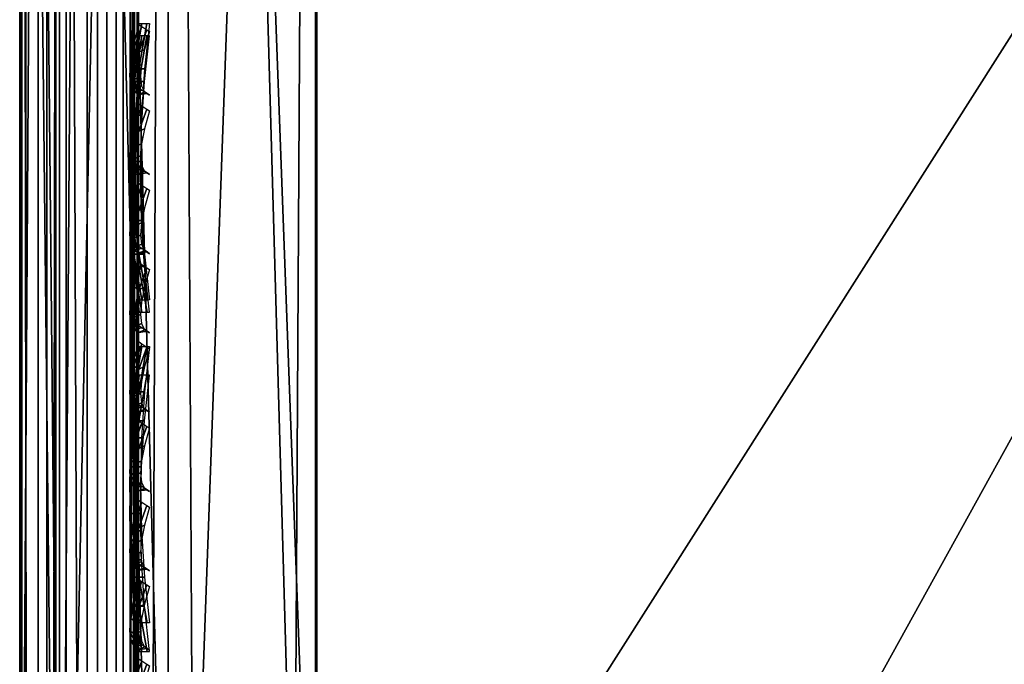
# Model space of a CAD drawing. Header units: inches. Extents: x 0 to 44.3, y -38.2 to 0.
# Tile 19 of 256: x 0 to 0.828, y -8.439 to -7.897. Entities that reach past the tile are written whole.
import ezdxf

# ---------------------------------------------------------------- set-up
doc = ezdxf.new("R2010")
doc.units = ezdxf.units.IN
doc.header["$LTSCALE"] = 0.03937
doc.header["$MEASUREMENT"] = 0
for name, color, linetype in [('A-FURN-3-ST', 151, 'Continuous'), ('A-FURN-3-ST-BK', 151, 'Continuous'), ('A-FURN-3-ST-SEAM', 250, 'Continuous'), ('A-FURN-3-STITCH', 15, 'Continuous')]:
    doc.layers.add(name, color=color, linetype=linetype)

msp = doc.modelspace()

# ---------------------------------------------------------------- meshes
at = {"layer": 'A-FURN-3-ST'}
mesh = msp.add_polyface(dxfattribs=at)
corners = [(0.25, -5.45055, 18), (0.25, -26.90087, 18), (2.36722, -5.49895, 18), (0.125, -26.90087, 17.96651), (0.125, -5.45055, 17.96651), (0.03349, -26.90087, 17.875), (0.03349, -5.45055, 17.875), (0, -26.90087, 17.75), (0, -5.45055, 17.75), (0, -5.28472, 17.73365), (0.00627, -5.27388, 17.78815), (0.0733, -5.25022, 17.9071), (0.10415, -5.24511, 17.93278), (0.17349, -5.23829, 17.96707), (0.25021, -5.23595, 17.97884), (0.17364, -5.03419, 17.90517), (0.00628, -5.10401, 17.73662), (0, -5.12528, 17.68526), (0.07337, -5.05758, 17.8487), (0.10425, -5.04756, 17.87289), (0, -27.50089, 5.25), (0, -4.85054, 5.25), (0.03349, -27.50089, 5.125), (0.03349, -4.85054, 5.125), (0.125, -27.50089, 5.03349), (0.125, -4.85054, 5.03349), (0.25, -27.50089, 5), (0.25, -4.85054, 5), (2.37844, -5.21447, 17.96252), (0.25042, -5.02961, 17.91621), (0, -4.60054, 16.9), (0, -27.75089, 16.9), (0, -4.97836, 17.60665), (0, -27.75089, 5.5), (0, -4.60054, 5.5), (2.38966, -4.89936, 5)]
mesh.append_faces([[corners[k] for k in face] for face in [(0, 1, 2), (1, 0, 3), (3, 0, 4), (3, 4, 5), (5, 4, 6), (5, 6, 7), (7, 6, 8), (9, 8, 10), (10, 8, 6), (10, 6, 11), (11, 6, 4), (11, 4, 12), (12, 4, 13), (14, 15, 13), (14, 13, 0), (0, 13, 4), (16, 17, 10), (10, 17, 9), (16, 10, 11, 18), (18, 11, 12, 19), (20, 21, 22), (22, 21, 23), (22, 23, 24), (24, 23, 25), (24, 25, 26), (26, 25, 27), (14, 28, 29), (14, 0, 2), (8, 30, 7), (7, 30, 31), (9, 17, 8), (8, 17, 32), (31, 30, 33), (33, 30, 34), (33, 34, 20), (20, 34, 21), (35, 26, 27)]])
mesh = msp.add_polyface(dxfattribs=at)
corners = [(6.71105, -27.53438, 18), (14.90176, -7.42289, 18), (12.8471, -6.90969, 18), (5.10824, -27.26616, 18), (10.77487, -6.47282, 18), (8.68791, -6.11288, 18), (3.49491, -27.07093, 18), (6.58907, -5.83034, 18), (1.87438, -26.94908, 18), (4.48121, -5.62561, 18), (2.36722, -5.49895, 18), (0.25, -26.90087, 18), (13.09232, -5.83737, 5.5), (13.0839, -5.87449, 5.30866), (10.97291, -5.42951, 5.30866), (12.98061, -6.32474, 5), (10.88642, -5.88328, 5), (13.02342, -6.13824, 5.03806), (10.92228, -5.69533, 5.03806), (10.95266, -5.53599, 5.14645), (13.0597, -5.98014, 5.14645), (8.77734, -5.51958, 5), (12.91072, -6.63219, 17.96252), (10.82813, -6.19315, 17.96252), (8.73073, -5.83141, 17.96252), (6.62139, -5.54748, 17.96252), (13.08417, -5.87396, 17.1847), (13.09232, -5.83737, 16.9), (10.9732, -5.42898, 17.1847), (13.05978, -5.98111, 17.45), (10.95284, -5.53697, 17.45), (13.02083, -6.15152, 17.67782), (10.92027, -5.70872, 17.67782), (12.96998, -6.37359, 17.85263), (10.87773, -5.93253, 17.85263), (8.7706, -5.56913, 17.85263), (15.05705, -6.84333, 5), (6.6008, -28.12417, 5), (5.02534, -27.86041, 5), (3.43955, -27.66838, 5), (6.65624, -5.23411, 5), (1.84667, -27.54845, 5), (4.52605, -5.02728, 5), (2.38966, -4.89936, 5), (0.25, -27.50089, 5)]
mesh.append_faces([[corners[k] for k in face] for face in [(0, 1, 2), (0, 2, 3), (3, 2, 4), (3, 4, 5), (3, 5, 6), (6, 5, 7), (6, 7, 8), (8, 7, 9), (8, 9, 10), (10, 11, 8), (12, 13, 14), (15, 16, 17), (17, 16, 18), (17, 18, 19, 20), (20, 19, 14, 13), (16, 21, 18), (2, 22, 4), (4, 22, 23), (4, 23, 5), (5, 23, 24), (5, 24, 7), (7, 24, 25), (26, 27, 28), (29, 26, 28, 30), (31, 29, 30, 32), (33, 31, 32, 34), (22, 33, 34, 23), (23, 34, 35, 24), (36, 37, 15), (15, 38, 16), (16, 38, 21), (21, 38, 39), (21, 39, 40), (40, 39, 41), (40, 41, 42), (42, 41, 43), (43, 41, 44)]])
at = {"layer": 'A-FURN-3-ST-BK'}
mesh = msp.add_polyface(dxfattribs=at)
corners = [(0.24888, -9.30748, 18.64367), (0.24896, -5.42813, 31.5747), (0.19376, -7.36165, 25.10734), (0.1244, -5.39572, 31.56497), (0.07284, -7.29731, 25.08804), (0.03332, -5.30812, 31.53869), (0.04696, -7.26803, 25.07925), (0.01203, -7.20172, 25.05936), (0.03331, -9.18744, 18.60766), (0, -9.06802, 18.57184), (0, -5.18868, 31.50286), (0.12436, -9.27504, 18.63394), (0.04732, -9.00648, 18.14587), (0.01213, -8.97531, 18.20791), (0.01214, -8.90396, 18.18194), (0.04737, -8.91998, 18.11437), (0.03349, -8.82856, 18.125), (0, -8.82856, 18.25), (0, -8.94079, 18.27662), (0.01211, -9.03868, 18.24969), (0, -9.02911, 18.35079), (0.07313, -8.92697, 18.08491), (0.125, -8.82856, 18.03349), (0.19473, -8.94244, 18.01962), (0.25, -8.82856, 18), (0.24973, -8.94388, 18.01359), (0.19452, -9.05021, 18.05882), (0.24948, -9.05302, 18.05324), (0.07304, -9.02006, 18.11883), (0.25, -5.45055, 18), (0.125, -5.45055, 18.03349), (0.03349, -5.45055, 18.125), (0, -5.45055, 18.25), (4.22877, -8.99417, 18), (2.23355, -9.0564, 18.03428), (2.24092, -8.8746, 18), (4.48121, -5.62561, 18), (2.36722, -5.49895, 18), (4.50271, -5.34172, 17.96252), (4.19208, -9.47167, 18.64367), (4.48204, -5.60319, 31.5747), (2.222, -9.35314, 18.64367), (2.36712, -5.47652, 31.5747), (2.26988, -5.33612, 31.91329), (4.29443, -5.45204, 31.91329)]
mesh.append_faces([[corners[k] for k in face] for face in [(0, 1, 2), (2, 1, 3), (2, 3, 4), (4, 3, 5), (4, 5, 6), (6, 5, 7), (6, 7, 8), (8, 7, 9), (9, 7, 10), (10, 7, 5), (6, 8, 4), (4, 8, 11), (4, 11, 2), (2, 11, 0), (12, 13, 14, 15), (15, 14, 16), (16, 14, 17), (17, 14, 18), (18, 14, 13), (18, 13, 19), (19, 20, 18), (15, 16, 21), (21, 16, 22), (21, 22, 23), (23, 22, 24), (23, 24, 25), (23, 25, 26), (26, 25, 27), (28, 12, 15, 21), (26, 28, 21, 23), (29, 24, 30), (30, 24, 22), (30, 22, 31), (31, 22, 16), (31, 16, 32), (32, 16, 17), (33, 34, 35), (35, 34, 25), (35, 25, 24), (34, 27, 25), (36, 33, 35), (36, 35, 37), (37, 35, 24), (37, 24, 29), (36, 37, 38), (32, 17, 10), (10, 17, 9), (9, 17, 18), (9, 18, 20), (39, 40, 41), (41, 40, 42), (41, 42, 0), (0, 42, 1), (43, 1, 42), (43, 42, 44), (44, 42, 40)]])
at = {"layer": 'A-FURN-3-ST-SEAM'}
mesh = msp.add_polyface(dxfattribs=at)
corners = [(0.05668, -5.45916, 17.85046), (0.039, -5.45916, 17.85149), (0.039, -5.28576, 17.83539), (0.05668, -5.28595, 17.83438), (0.039, -5.10904, 17.78471), (0.05668, -5.10941, 17.78376), (0.039, -4.93878, 17.69624), (0.05668, -4.93934, 17.69539), (0.00026, -4.90977, 17.74063), (0.00186, -4.91946, 17.72581), (0.00186, -5.09604, 17.81756), (0.00026, -5.08952, 17.83402), (0.00186, -5.27932, 17.87012), (0.00026, -5.2761, 17.88753), (0.00186, -5.45916, 17.88681), (0.00026, -5.45916, 17.90452), (0.02284, -5.45916, 17.85881), (0.02284, -5.28443, 17.8426), (0.02284, -5.10634, 17.79153), (0.02284, -4.93477, 17.70238), (0.09294, -5.45916, 17.92554), (0.1, -12.60944, 17.9), (0.1, -5.45916, 17.9), (0.09294, -5.27227, 17.90819), (0.1, -5.27711, 17.88312), (0.09294, -5.08179, 17.85357), (0.1, -5.0912, 17.82983), (0.09294, -4.89828, 17.75821), (0.08125, -4.89091, 17.76948), (0.08125, -5.07683, 17.86609), (0.08125, -5.26981, 17.92143), (0.08125, -5.45916, 17.939), (0.0655, -4.88646, 17.7763), (0.0655, -5.07383, 17.87367), (0.0655, -5.26833, 17.92944), (0.0655, -5.45916, 17.94716), (0.00512, -4.90038, 17.755), (0.00512, -5.0832, 17.84999), (0.00512, -5.27297, 17.90441), (0.00512, -5.45916, 17.92169), (0.08718, -4.93001, 17.70966), (0.09655, -4.92174, 17.72231), (0.09655, -5.09758, 17.81367), (0.08718, -5.10314, 17.79962), (0.09655, -5.28009, 17.86601), (0.08718, -5.28284, 17.85115), (0.09655, -5.45916, 17.88263), (0.08718, -5.45916, 17.86752), (0.1, -4.91229, 17.73687), (0.09655, -12.60944, 17.88263), (0.03043, -12.60944, 17.94586), (0.0655, -12.60944, 17.94716), (0.03043, -5.45916, 17.94586), (0.03043, -5.26856, 17.92817), (0.03043, -5.07431, 17.87246), (0.03043, -4.88717, 17.77522), (0.01552, -12.60944, 17.93618), (0.01552, -5.45916, 17.93618), (0.01552, -5.27033, 17.91865), (0.01552, -5.07787, 17.86346), (0.01552, -4.89246, 17.76712), (0.00512, -12.60944, 17.92169), (0.02284, -12.60944, 17.85881), (0.00186, -12.60944, 17.88681), (0.0734, -12.60944, 17.85626), (0.05668, -12.60944, 17.85046), (0.0734, -5.45916, 17.85626), (0.0734, -5.28489, 17.84008), (0.0734, -5.10728, 17.78915), (0.0734, -4.93617, 17.70024), (0.08718, -12.60944, 17.86752)]
mesh.append_faces([[corners[k] for k in face] for face in [(0, 1, 2, 3), (3, 2, 4, 5), (5, 4, 6, 7), (8, 9, 10, 11), (11, 10, 12, 13), (13, 12, 14, 15), (1, 16, 17, 2), (2, 17, 18, 4), (4, 18, 19, 6), (20, 21, 22), (20, 22, 23), (23, 22, 24), (23, 24, 25), (25, 24, 26), (25, 26, 27), (27, 28, 29, 25), (25, 29, 30, 23), (23, 30, 31, 20), (28, 32, 33, 29), (29, 33, 34, 30), (30, 34, 35, 31), (36, 8, 11, 37), (37, 11, 13, 38), (38, 13, 15, 39), (40, 41, 42, 43), (43, 42, 44, 45), (45, 44, 46, 47), (41, 48, 42), (42, 48, 26), (42, 26, 44), (44, 26, 24), (44, 24, 46), (46, 24, 22), (46, 22, 49), (50, 51, 35, 52), (52, 35, 34, 53), (53, 34, 33, 54), (54, 33, 32, 55), (56, 50, 52, 57), (57, 52, 53, 58), (58, 53, 54, 59), (59, 54, 55, 60), (61, 56, 57, 39), (39, 57, 58, 38), (38, 58, 59, 37), (37, 59, 60, 36), (62, 63, 14, 16), (16, 14, 12, 17), (17, 12, 10, 18), (18, 10, 9, 19), (64, 65, 0, 66), (66, 0, 3, 67), (67, 3, 5, 68), (68, 5, 7, 69), (70, 64, 66, 47), (47, 66, 67, 45), (45, 67, 68, 43), (43, 68, 69, 40)]])
mesh = msp.add_polyface(dxfattribs=at)
corners = [(0.0655, -5.36199, 31.53196), (0.03043, -5.36074, 31.5316), (0.03043, -7.805, 22.92507), (0.0655, -7.80625, 22.92543), (0.0655, -6.50551, 18.05284), (0.03043, -6.50551, 18.05414), (0.03043, -5.45916, 18.05414), (0.0655, -5.45916, 18.05284), (0.03043, -5.31671, 18.0452), (0.0655, -5.31687, 18.04391), (0.00026, -5.45916, 18.09548), (0.00512, -5.45916, 18.07831), (0.00512, -6.50551, 18.07831), (0.00026, -6.50551, 18.09548), (0.00026, -7.76523, 22.91378), (0.00512, -7.78175, 22.91847), (0.00512, -5.3375, 31.525), (0.00026, -5.32098, 31.52031), (0.00186, -5.30394, 31.51547), (0.00186, -7.7482, 22.90894), (0.00186, -6.50551, 18.11319), (0.00186, -5.45916, 18.11319), (0.0734, -5.45916, 18.14374), (0.05668, -5.45916, 18.14954), (0.05668, -6.50551, 18.14954), (0.0734, -6.50551, 18.14374), (0.05668, -8.59823, 18.14954), (0.0734, -8.59823, 18.14374), (0.0734, -7.71881, 22.90059), (0.05668, -7.71323, 22.89901), (0.05668, -5.26897, 31.50554), (0.0734, -5.27455, 31.50712), (0.08718, -5.28538, 31.5102), (0.08718, -7.72964, 22.90367), (0.08718, -6.50551, 18.13248), (0.08718, -5.45916, 18.13248), (0.1, -5.45916, 18.1), (0.09655, -5.3089, 18.10793), (0.09655, -5.45916, 18.11737), (0.1, -6.50551, 18.1), (0.09655, -6.50551, 18.11737), (0.1, -8.59823, 18.1), (0.1, -7.76088, 22.91254), (0.09655, -7.74418, 22.9078), (0.1, -5.31663, 31.51907), (0.09655, -5.29992, 31.51433), (0.09294, -5.45916, 18.07446), (0.1, -5.31105, 18.0907), (0.09294, -6.50551, 18.07446), (0.09294, -8.59823, 18.07446), (0.09294, -7.78545, 22.91952), (0.09294, -5.34119, 31.52605), (0.039, -5.26996, 31.50582), (0.039, -7.71422, 22.89929), (0.039, -6.50551, 18.14851), (0.039, -5.45916, 18.14851), (0.02284, -5.27701, 31.50782), (0.02284, -7.72127, 22.90129), (0.02284, -6.50551, 18.14119), (0.02284, -5.45916, 18.14119), (0.01552, -5.35143, 31.52896), (0.01552, -7.79568, 22.92243), (0.01552, -6.50551, 18.06382), (0.01552, -5.45916, 18.06382), (0.01552, -5.31551, 18.0548), (0.08125, -5.35415, 31.52973), (0.08125, -7.7984, 22.9232), (0.08125, -6.50551, 18.061), (0.08125, -5.45916, 18.061), (0.08125, -5.31586, 18.052)]
mesh.append_faces([[corners[k] for k in face] for face in [(0, 1, 2, 3), (4, 5, 6, 7), (7, 6, 8, 9), (10, 11, 12, 13), (14, 15, 16, 17), (17, 18, 19, 14), (13, 20, 21, 10), (22, 23, 24, 25), (25, 24, 26, 27), (28, 29, 30, 31), (31, 32, 33, 28), (25, 34, 35, 22), (36, 37, 38), (36, 38, 39), (39, 38, 40), (39, 40, 41), (42, 43, 44), (44, 43, 45), (46, 47, 36), (46, 36, 48), (48, 36, 39), (48, 39, 49), (50, 42, 51), (51, 42, 44), (52, 30, 29, 53), (54, 24, 23, 55), (32, 45, 43, 33), (34, 40, 38, 35), (56, 52, 53, 57), (58, 54, 55, 59), (18, 56, 57, 19), (20, 58, 59, 21), (60, 16, 15, 61), (62, 12, 11, 63), (1, 60, 61, 2), (5, 62, 63, 6), (6, 63, 64, 8), (65, 0, 3, 66), (67, 4, 7, 68), (68, 7, 9, 69), (51, 65, 66, 50), (48, 67, 68, 46)]])
mesh = msp.add_polyface(dxfattribs=at)
corners = [(0.05668, -27.09366, 17.83236), (0.039, -27.09386, 17.83337), (0.039, -26.91, 17.85149), (0.05668, -26.91, 17.85046), (0.039, -19.75972, 17.85149), (0.05668, -19.75972, 17.85046), (0.039, -12.60944, 17.85149), (0.05668, -12.60944, 17.85046), (0.039, -5.45916, 17.85149), (0.05668, -5.45916, 17.85046), (0.00026, -5.45916, 17.90452), (0.00186, -5.45916, 17.88681), (0.00186, -12.60944, 17.88681), (0.00026, -12.60944, 17.90452), (0.00186, -19.75972, 17.88681), (0.00026, -19.75972, 17.90452), (0.00186, -26.91, 17.88681), (0.00026, -26.91, 17.90452), (0.00186, -27.10069, 17.86802), (0.00026, -27.10411, 17.8854), (0.02284, -27.09528, 17.84056), (0.02284, -26.91, 17.85881), (0.02284, -19.75972, 17.85881), (0.02284, -12.60944, 17.85881), (0.02284, -5.45916, 17.85881), (0.1, -26.91, 17.9), (0.09294, -26.91, 17.92554), (0.1, -27.09514, 17.88252), (0.09294, -19.75972, 17.92554), (0.1, -19.75972, 17.9), (0.09294, -12.60944, 17.92554), (0.1, -12.60944, 17.9), (0.09294, -5.45916, 17.92554), (0.08125, -5.45916, 17.939), (0.08125, -12.60944, 17.939), (0.08125, -19.75972, 17.939), (0.08125, -26.91, 17.939), (0.08125, -27.11077, 17.91922), (0.09294, -27.10817, 17.90601), (0.0655, -5.45916, 17.94716), (0.0655, -12.60944, 17.94716), (0.0655, -19.75972, 17.94716), (0.0655, -26.91, 17.94716), (0.0655, -27.11235, 17.92722), (0.00512, -5.45916, 17.92169), (0.00512, -12.60944, 17.92169), (0.00512, -19.75972, 17.92169), (0.00512, -26.91, 17.92169), (0.00512, -27.10743, 17.90224), (0.08718, -5.45916, 17.86752), (0.09655, -5.45916, 17.88263), (0.09655, -12.60944, 17.88263), (0.08718, -12.60944, 17.86752), (0.09655, -19.75972, 17.88263), (0.08718, -19.75972, 17.86752), (0.09655, -26.91, 17.88263), (0.08718, -26.91, 17.86752), (0.09655, -27.09988, 17.86392), (0.08718, -27.09696, 17.8491), (0.1, -5.45916, 17.9), (0.03043, -27.1121, 17.92594), (0.03043, -26.91, 17.94586), (0.03043, -19.75972, 17.94586), (0.03043, -12.60944, 17.94586), (0.01552, -27.11023, 17.91645), (0.01552, -26.91, 17.93618), (0.01552, -19.75972, 17.93618), (0.01552, -12.60944, 17.93618), (0.0734, -27.09478, 17.83805), (0.0734, -26.91, 17.85626), (0.0734, -19.75972, 17.85626), (0.0734, -12.60944, 17.85626)]
mesh.append_faces([[corners[k] for k in face] for face in [(0, 1, 2, 3), (3, 2, 4, 5), (5, 4, 6, 7), (7, 6, 8, 9), (10, 11, 12, 13), (13, 12, 14, 15), (15, 14, 16, 17), (17, 16, 18, 19), (1, 20, 21, 2), (2, 21, 22, 4), (4, 22, 23, 6), (6, 23, 24, 8), (25, 26, 27), (26, 25, 28), (28, 25, 29), (28, 29, 30), (30, 29, 31), (30, 31, 32), (32, 33, 34, 30), (30, 34, 35, 28), (28, 35, 36, 26), (26, 36, 37, 38), (33, 39, 40, 34), (34, 40, 41, 35), (35, 41, 42, 36), (36, 42, 43, 37), (44, 10, 13, 45), (45, 13, 15, 46), (46, 15, 17, 47), (47, 17, 19, 48), (49, 50, 51, 52), (52, 51, 53, 54), (54, 53, 55, 56), (56, 55, 57, 58), (51, 59, 31), (51, 31, 53), (53, 31, 29), (53, 29, 55), (55, 29, 25), (55, 25, 27), (60, 43, 42, 61), (61, 42, 41, 62), (62, 41, 40, 63), (64, 60, 61, 65), (65, 61, 62, 66), (66, 62, 63, 67), (48, 64, 65, 47), (47, 65, 66, 46), (46, 66, 67, 45), (20, 18, 16, 21), (21, 16, 14, 22), (22, 14, 12, 23), (68, 0, 3, 69), (69, 3, 5, 70), (70, 5, 7, 71), (58, 68, 69, 56), (56, 69, 70, 54), (54, 70, 71, 52)]])
mesh = msp.add_polyface(dxfattribs=at)
corners = [(0.0655, -7.80625, 22.92543), (0.03043, -7.805, 22.92507), (0.03043, -9.02712, 18.62181), (0.0655, -9.02837, 18.62216), (0.0655, -8.59823, 18.05284), (0.03043, -8.59823, 18.05414), (0.03043, -6.50551, 18.05414), (0.0655, -6.50551, 18.05284), (0.00026, -6.50551, 18.09548), (0.00512, -6.50551, 18.07831), (0.00512, -8.59823, 18.07831), (0.00026, -8.59823, 18.09548), (0.00512, -8.69349, 18.08924), (0.00026, -8.68961, 18.10596), (0.00026, -8.98736, 18.61051), (0.00512, -9.00388, 18.6152), (0.00512, -7.78175, 22.91847), (0.00026, -7.76523, 22.91378), (0.00186, -7.7482, 22.90894), (0.00186, -8.97033, 18.60568), (0.00186, -8.68561, 18.12321), (0.00186, -8.59823, 18.11319), (0.00186, -6.50551, 18.11319), (0.0734, -8.59823, 18.14374), (0.05668, -8.59823, 18.14954), (0.05668, -8.6774, 18.15862), (0.0734, -8.67871, 18.15297), (0.0734, -8.94094, 18.59733), (0.05668, -8.93536, 18.59574), (0.05668, -7.71323, 22.89901), (0.0734, -7.71881, 22.90059), (0.08718, -7.72964, 22.90367), (0.08718, -8.95177, 18.6004), (0.08718, -8.68125, 18.14201), (0.08718, -8.59823, 18.13248), (0.08718, -6.50551, 18.13248), (0.0734, -6.50551, 18.14374), (0.1, -8.59823, 18.1), (0.09655, -6.50551, 18.11737), (0.09655, -8.59823, 18.11737), (0.1, -8.68858, 18.11036), (0.1, -8.98301, 18.60928), (0.09655, -8.96631, 18.60453), (0.1, -7.76088, 22.91254), (0.09655, -7.74418, 22.9078), (0.09294, -8.59823, 18.07446), (0.1, -6.50551, 18.1), (0.09294, -8.69436, 18.08549), (0.09294, -9.00758, 18.61626), (0.09294, -7.78545, 22.91952), (0.039, -7.71422, 22.89929), (0.039, -8.93634, 18.59602), (0.039, -8.67763, 18.15762), (0.039, -8.59823, 18.14851), (0.05668, -6.50551, 18.14954), (0.039, -6.50551, 18.14851), (0.09655, -8.68467, 18.12728), (0.02284, -7.72127, 22.90129), (0.02284, -8.94339, 18.59803), (0.02284, -8.67929, 18.15049), (0.02284, -8.59823, 18.14119), (0.02284, -6.50551, 18.14119), (0.01552, -7.79568, 22.92243), (0.01552, -9.01781, 18.61916), (0.01552, -8.69676, 18.07513), (0.01552, -8.59823, 18.06382), (0.01552, -6.50551, 18.06382), (0.08125, -7.7984, 22.9232), (0.08125, -9.02053, 18.61993), (0.08125, -8.59823, 18.061), (0.08125, -6.50551, 18.061), (0.09294, -6.50551, 18.07446)]
mesh.append_faces([[corners[k] for k in face] for face in [(0, 1, 2, 3), (4, 5, 6, 7), (8, 9, 10, 11), (11, 10, 12, 13), (14, 15, 16, 17), (17, 18, 19, 14), (13, 20, 21, 11), (11, 21, 22, 8), (23, 24, 25, 26), (27, 28, 29, 30), (30, 31, 32, 27), (26, 33, 34, 23), (23, 34, 35, 36), (37, 38, 39), (37, 39, 40), (41, 42, 43), (43, 42, 44), (45, 46, 37), (45, 37, 47), (48, 41, 49), (49, 41, 43), (50, 29, 28, 51), (52, 25, 24, 53), (53, 24, 54, 55), (31, 44, 42, 32), (33, 56, 39, 34), (34, 39, 38, 35), (57, 50, 51, 58), (59, 52, 53, 60), (60, 53, 55, 61), (18, 57, 58, 19), (20, 59, 60, 21), (21, 60, 61, 22), (62, 16, 15, 63), (64, 12, 10, 65), (65, 10, 9, 66), (1, 62, 63, 2), (5, 65, 66, 6), (67, 0, 3, 68), (69, 4, 7, 70), (49, 67, 68, 48), (45, 69, 70, 71)]])
at = {"layer": 'A-FURN-3-STITCH'}
mesh = msp.add_polyface(dxfattribs=at)
corners = [(0.10066, -8.13237, 17.94995), (0.09639, -8.09392, 17.95562), (0.09601, -8.09384, 17.96081), (0.10283, -8.13235, 17.95138), (0.09381, -8.05503, 17.95878), (0.09343, -8.05495, 17.96397), (0.10032, -8.09379, 17.96373), (0.10714, -8.1323, 17.9543), (0.09295, -8.01595, 17.9594), (0.09257, -8.01586, 17.96459), (0.09775, -8.0549, 17.96689), (0.10501, -8.09382, 17.96146), (0.10928, -8.13227, 17.95579), (0.09381, -7.9769, 17.95748), (0.09343, -7.97681, 17.96267), (0.09688, -8.01581, 17.96751), (0.10243, -8.05494, 17.96462), (0.09638, -7.93814, 17.95303), (0.09601, -7.93805, 17.95822), (0.09774, -7.97677, 17.96559), (0.10157, -8.01585, 17.96524), (0.10066, -7.8999, 17.94608), (0.10278, -7.89987, 17.94758), (0.10032, -7.938, 17.96114), (0.10243, -7.9768, 17.96332), (0.1071, -7.89982, 17.9505), (0.105, -7.93804, 17.95887), (0.10928, -7.8998, 17.95192)]
mesh.append_faces([[corners[k] for k in face] for face in [(0, 1, 2, 3), (1, 4, 5, 2), (3, 2, 6, 7), (4, 8, 9, 5), (2, 5, 10, 6), (7, 6, 11, 12), (8, 13, 14, 9), (5, 9, 15, 10), (6, 10, 16, 11), (13, 17, 18, 14), (9, 14, 19, 15), (10, 15, 20, 16), (17, 21, 22, 18), (14, 18, 23, 19), (15, 19, 24, 20), (18, 22, 25, 23), (19, 23, 26, 24), (23, 25, 27, 26)]])
mesh = msp.add_polyface(dxfattribs=at)
corners = [(0.10066, -7.95437, 22.37114), (0.09639, -7.95169, 22.40992), (0.09601, -7.95675, 22.41111), (0.10283, -7.95577, 22.37148), (0.09381, -7.94647, 22.44858), (0.09343, -7.95152, 22.44978), (0.10032, -7.95959, 22.41179), (0.10714, -7.95861, 22.37215), (0.09295, -7.93872, 22.4869), (0.09257, -7.94378, 22.4881), (0.09775, -7.95437, 22.45045), (0.10501, -7.95738, 22.41126), (0.10928, -7.96005, 22.37249), (0.09381, -7.92851, 22.52464), (0.09343, -7.93356, 22.52583), (0.09688, -7.94662, 22.48877), (0.10243, -7.95215, 22.44993), (0.09638, -7.91588, 22.56155), (0.09601, -7.92093, 22.56275), (0.09774, -7.9364, 22.5265), (0.10157, -7.94441, 22.48824), (0.10066, -7.90092, 22.59743), (0.10278, -7.90238, 22.59777), (0.10032, -7.92378, 22.56342), (0.10243, -7.93419, 22.52598), (0.1071, -7.90523, 22.59844), (0.105, -7.92156, 22.56289), (0.10928, -7.90661, 22.59877)]
mesh.append_faces([[corners[k] for k in face] for face in [(0, 1, 2, 3), (1, 4, 5, 2), (3, 2, 6, 7), (4, 8, 9, 5), (2, 5, 10, 6), (7, 6, 11, 12), (8, 13, 14, 9), (5, 9, 15, 10), (6, 10, 16, 11), (13, 17, 18, 14), (9, 14, 19, 15), (10, 15, 20, 16), (17, 21, 22, 18), (14, 18, 23, 19), (15, 19, 24, 20), (18, 22, 25, 23), (19, 23, 26, 24), (23, 25, 27, 26)]])
mesh = msp.add_polyface(dxfattribs=at)
corners = [(0.10928, -8.1426, 18.04677), (0.10501, -8.10425, 18.04043), (0.10032, -8.10425, 18.03815), (0.10714, -8.14259, 18.04825), (0.10243, -8.06542, 18.03659), (0.09775, -8.06542, 18.03432), (0.09601, -8.10425, 18.04107), (0.10283, -8.14259, 18.05117), (0.10157, -8.02635, 18.03529), (0.09688, -8.02635, 18.03302), (0.09343, -8.06542, 18.03724), (0.09639, -8.10424, 18.04627), (0.10066, -8.14259, 18.05261), (0.10243, -7.98728, 18.03653), (0.09774, -7.98728, 18.03426), (0.09257, -8.02635, 18.03594), (0.09381, -8.06542, 18.04243), (0.105, -7.94844, 18.0403), (0.10032, -7.94845, 18.03803), (0.09343, -7.98728, 18.03718), (0.09295, -8.02635, 18.04113), (0.10928, -7.91009, 18.04658), (0.1071, -7.91009, 18.048), (0.09601, -7.94844, 18.04095), (0.09381, -7.98727, 18.04237), (0.10278, -7.91009, 18.05092), (0.09638, -7.94844, 18.04614), (0.10066, -7.91008, 18.05242)]
mesh.append_faces([[corners[k] for k in face] for face in [(0, 1, 2, 3), (1, 4, 5, 2), (3, 2, 6, 7), (4, 8, 9, 5), (2, 5, 10, 6), (7, 6, 11, 12), (8, 13, 14, 9), (5, 9, 15, 10), (6, 10, 16, 11), (13, 17, 18, 14), (9, 14, 19, 15), (10, 15, 20, 16), (17, 21, 22, 18), (14, 18, 23, 19), (15, 19, 24, 20), (18, 22, 25, 23), (19, 23, 26, 24), (23, 25, 27, 26)]])
mesh = msp.add_polyface(dxfattribs=at)
corners = [(0.10066, -8.02103, 22.13642), (0.09639, -8.01836, 22.1752), (0.09601, -8.02341, 22.17639), (0.10283, -8.02243, 22.13675), (0.09381, -8.01313, 22.21386), (0.09343, -8.01819, 22.21506), (0.10032, -8.02625, 22.17706), (0.10714, -8.02527, 22.13742), (0.09295, -8.00539, 22.25218), (0.09257, -8.01044, 22.25337), (0.09775, -8.02103, 22.21573), (0.10501, -8.02404, 22.17654), (0.10928, -8.02671, 22.13776), (0.09381, -7.99517, 22.28991), (0.09343, -8.00022, 22.29111), (0.09688, -8.01328, 22.25404), (0.10243, -8.01882, 22.2152), (0.09638, -7.98254, 22.32683), (0.09601, -7.9876, 22.32802), (0.09774, -8.00307, 22.29178), (0.10157, -8.01107, 22.25352), (0.10066, -7.96758, 22.3627), (0.10278, -7.96904, 22.36305), (0.10032, -7.99044, 22.32869), (0.10243, -8.00085, 22.29125), (0.1071, -7.97189, 22.36372), (0.105, -7.98823, 22.32817), (0.10928, -7.97327, 22.36404)]
mesh.append_faces([[corners[k] for k in face] for face in [(0, 1, 2, 3), (1, 4, 5, 2), (3, 2, 6, 7), (4, 8, 9, 5), (2, 5, 10, 6), (7, 6, 11, 12), (8, 13, 14, 9), (5, 9, 15, 10), (6, 10, 16, 11), (13, 17, 18, 14), (9, 14, 19, 15), (10, 15, 20, 16), (17, 21, 22, 18), (14, 18, 23, 19), (15, 19, 24, 20), (18, 22, 25, 23), (19, 23, 26, 24), (23, 25, 27, 26)]])
mesh = msp.add_polyface(dxfattribs=at)
corners = [(0.10066, -8.08769, 21.9017), (0.09639, -8.08502, 21.94047), (0.09601, -8.09007, 21.94167), (0.10283, -8.08909, 21.90203), (0.09381, -8.07979, 21.97914), (0.09343, -8.08485, 21.98033), (0.10032, -8.09292, 21.94234), (0.10714, -8.09193, 21.9027), (0.09295, -8.07205, 22.01745), (0.09257, -8.0771, 22.01865), (0.09775, -8.08769, 21.981), (0.10501, -8.0907, 21.94182), (0.10928, -8.09338, 21.90304), (0.09381, -8.06183, 22.05519), (0.09343, -8.06688, 22.05638), (0.09688, -8.07994, 22.01932), (0.10243, -8.08548, 21.98048), (0.09638, -8.0492, 22.0921), (0.09601, -8.05426, 22.0933), (0.09774, -8.06973, 22.05705), (0.10157, -8.07773, 22.0188), (0.10066, -8.03424, 22.12798), (0.10278, -8.03571, 22.12832), (0.10032, -8.0571, 22.09397), (0.10243, -8.06751, 22.05653), (0.1071, -8.03855, 22.12899), (0.105, -8.05489, 22.09345), (0.10928, -8.03993, 22.12932)]
mesh.append_faces([[corners[k] for k in face] for face in [(0, 1, 2, 3), (1, 4, 5, 2), (3, 2, 6, 7), (4, 8, 9, 5), (2, 5, 10, 6), (7, 6, 11, 12), (8, 13, 14, 9), (5, 9, 15, 10), (6, 10, 16, 11), (13, 17, 18, 14), (9, 14, 19, 15), (10, 15, 20, 16), (17, 21, 22, 18), (14, 18, 23, 19), (15, 19, 24, 20), (18, 22, 25, 23), (19, 23, 26, 24), (23, 25, 27, 26)]])
mesh = msp.add_polyface(dxfattribs=at)
corners = [(0.10066, -8.15435, 21.66697), (0.09639, -8.15168, 21.70575), (0.09601, -8.15673, 21.70694), (0.10283, -8.15575, 21.6673), (0.09381, -8.14645, 21.74441), (0.09343, -8.15151, 21.74561), (0.10032, -8.15958, 21.70761), (0.10714, -8.15859, 21.66798), (0.09295, -8.13871, 21.78273), (0.09257, -8.14376, 21.78393), (0.09775, -8.15435, 21.74628), (0.10501, -8.15736, 21.70709), (0.10928, -8.16004, 21.66832), (0.09381, -8.12849, 21.82046), (0.09343, -8.13355, 21.82166), (0.09688, -8.14661, 21.7846), (0.10243, -8.15214, 21.74576), (0.09638, -8.11586, 21.85738), (0.09601, -8.12092, 21.85858), (0.09774, -8.13639, 21.82233), (0.10157, -8.14439, 21.78407), (0.10066, -8.1009, 21.89325), (0.10278, -8.10237, 21.8936), (0.10032, -8.12376, 21.85925), (0.10243, -8.13418, 21.82181), (0.1071, -8.10521, 21.89427), (0.105, -8.12155, 21.85872), (0.10928, -8.10659, 21.8946)]
mesh.append_faces([[corners[k] for k in face] for face in [(0, 1, 2, 3), (1, 4, 5, 2), (3, 2, 6, 7), (4, 8, 9, 5), (2, 5, 10, 6), (7, 6, 11, 12), (8, 13, 14, 9), (5, 9, 15, 10), (6, 10, 16, 11), (13, 17, 18, 14), (9, 14, 19, 15), (10, 15, 20, 16), (17, 21, 22, 18), (14, 18, 23, 19), (15, 19, 24, 20), (18, 22, 25, 23), (19, 23, 26, 24), (23, 25, 27, 26)]])
mesh = msp.add_polyface(dxfattribs=at)
corners = [(0.10066, -8.22101, 21.43225), (0.09639, -8.21834, 21.47103), (0.09601, -8.2234, 21.47222), (0.10283, -8.22241, 21.43258), (0.09381, -8.21312, 21.50969), (0.09343, -8.21817, 21.51088), (0.10032, -8.22624, 21.47289), (0.10714, -8.22525, 21.43325), (0.09295, -8.20537, 21.54801), (0.09257, -8.21042, 21.5492), (0.09775, -8.22101, 21.51156), (0.10501, -8.22403, 21.47237), (0.10928, -8.2267, 21.43359), (0.09381, -8.19515, 21.58574), (0.09343, -8.20021, 21.58693), (0.09688, -8.21327, 21.54987), (0.10243, -8.2188, 21.51103), (0.09638, -8.18253, 21.62266), (0.09601, -8.18758, 21.62385), (0.09774, -8.20305, 21.58761), (0.10157, -8.21105, 21.54935), (0.10066, -8.16757, 21.65853), (0.10278, -8.16903, 21.65888), (0.10032, -8.19042, 21.62452), (0.10243, -8.20084, 21.58708), (0.1071, -8.17187, 21.65955), (0.105, -8.18821, 21.624), (0.10928, -8.17325, 21.65987)]
mesh.append_faces([[corners[k] for k in face] for face in [(0, 1, 2, 3), (1, 4, 5, 2), (3, 2, 6, 7), (4, 8, 9, 5), (2, 5, 10, 6), (7, 6, 11, 12), (8, 13, 14, 9), (5, 9, 15, 10), (6, 10, 16, 11), (13, 17, 18, 14), (9, 14, 19, 15), (10, 15, 20, 16), (17, 21, 22, 18), (14, 18, 23, 19), (15, 19, 24, 20), (18, 22, 25, 23), (19, 23, 26, 24), (23, 25, 27, 26)]])
mesh = msp.add_polyface(dxfattribs=at)
corners = [(0.10066, -8.4039, 17.94995), (0.09639, -8.36545, 17.95562), (0.09601, -8.36536, 17.96081), (0.10283, -8.40388, 17.95138), (0.09381, -8.32656, 17.95878), (0.09343, -8.32648, 17.96397), (0.10032, -8.36532, 17.96373), (0.10714, -8.40383, 17.9543), (0.09295, -8.28748, 17.9594), (0.09257, -8.28739, 17.96459), (0.09775, -8.32643, 17.96689), (0.10501, -8.36535, 17.96146), (0.10928, -8.4038, 17.95579), (0.09381, -8.24843, 17.95748), (0.09343, -8.24834, 17.96267), (0.09688, -8.28734, 17.96751), (0.10243, -8.32647, 17.96462), (0.09638, -8.20967, 17.95303), (0.09601, -8.20958, 17.95822), (0.09774, -8.2483, 17.96559), (0.10157, -8.28738, 17.96524), (0.10066, -8.17143, 17.94608), (0.10278, -8.1714, 17.94758), (0.10032, -8.20953, 17.96114), (0.10243, -8.24833, 17.96332), (0.1071, -8.17135, 17.9505), (0.105, -8.20957, 17.95887), (0.10928, -8.17133, 17.95192)]
mesh.append_faces([[corners[k] for k in face] for face in [(0, 1, 2, 3), (1, 4, 5, 2), (3, 2, 6, 7), (4, 8, 9, 5), (2, 5, 10, 6), (7, 6, 11, 12), (8, 13, 14, 9), (5, 9, 15, 10), (6, 10, 16, 11), (13, 17, 18, 14), (9, 14, 19, 15), (10, 15, 20, 16), (17, 21, 22, 18), (14, 18, 23, 19), (15, 19, 24, 20), (18, 22, 25, 23), (19, 23, 26, 24), (23, 25, 27, 26)]])
mesh = msp.add_polyface(dxfattribs=at)
corners = [(0.10928, -8.42797, 18.04677), (0.10501, -8.38962, 18.04043), (0.10032, -8.38962, 18.03815), (0.10714, -8.42796, 18.04825), (0.10243, -8.35079, 18.03659), (0.09775, -8.35079, 18.03432), (0.09601, -8.38962, 18.04107), (0.10283, -8.42796, 18.05117), (0.10157, -8.31172, 18.03529), (0.09688, -8.31172, 18.03302), (0.09343, -8.35079, 18.03724), (0.09639, -8.38961, 18.04627), (0.10066, -8.42796, 18.05261), (0.10243, -8.27265, 18.03653), (0.09774, -8.27265, 18.03426), (0.09257, -8.31172, 18.03594), (0.09381, -8.35079, 18.04243), (0.105, -8.23382, 18.0403), (0.10032, -8.23382, 18.03803), (0.09343, -8.27265, 18.03718), (0.09295, -8.31172, 18.04113), (0.10928, -8.19546, 18.04658), (0.1071, -8.19546, 18.048), (0.09601, -8.23381, 18.04095), (0.09381, -8.27264, 18.04237), (0.10278, -8.19546, 18.05092), (0.09638, -8.23381, 18.04614), (0.10066, -8.19545, 18.05242)]
mesh.append_faces([[corners[k] for k in face] for face in [(0, 1, 2, 3), (1, 4, 5, 2), (3, 2, 6, 7), (4, 8, 9, 5), (2, 5, 10, 6), (7, 6, 11, 12), (8, 13, 14, 9), (5, 9, 15, 10), (6, 10, 16, 11), (13, 17, 18, 14), (9, 14, 19, 15), (10, 15, 20, 16), (17, 21, 22, 18), (14, 18, 23, 19), (15, 19, 24, 20), (18, 22, 25, 23), (19, 23, 26, 24), (23, 25, 27, 26)]])
mesh = msp.add_polyface(dxfattribs=at)
corners = [(0.10066, -8.28768, 21.19753), (0.09639, -8.285, 21.2363), (0.09601, -8.29006, 21.2375), (0.10283, -8.28907, 21.19786), (0.09381, -8.27978, 21.27497), (0.09343, -8.28483, 21.27616), (0.10032, -8.2929, 21.23817), (0.10714, -8.29192, 21.19853), (0.09295, -8.27203, 21.31328), (0.09257, -8.27709, 21.31448), (0.09775, -8.28767, 21.27683), (0.10501, -8.29069, 21.23765), (0.10928, -8.29336, 21.19887), (0.09381, -8.26181, 21.35102), (0.09343, -8.26687, 21.35221), (0.09688, -8.27993, 21.31515), (0.10243, -8.28546, 21.27631), (0.09638, -8.24919, 21.38793), (0.09601, -8.25424, 21.38913), (0.09774, -8.26971, 21.35288), (0.10157, -8.27772, 21.31463), (0.10066, -8.23423, 21.42381), (0.10278, -8.23569, 21.42415), (0.10032, -8.25708, 21.3898), (0.10243, -8.2675, 21.35236), (0.1071, -8.23853, 21.42482), (0.105, -8.25487, 21.38928), (0.10928, -8.23991, 21.42515)]
mesh.append_faces([[corners[k] for k in face] for face in [(0, 1, 2, 3), (1, 4, 5, 2), (3, 2, 6, 7), (4, 8, 9, 5), (2, 5, 10, 6), (7, 6, 11, 12), (8, 13, 14, 9), (5, 9, 15, 10), (6, 10, 16, 11), (13, 17, 18, 14), (9, 14, 19, 15), (10, 15, 20, 16), (17, 21, 22, 18), (14, 18, 23, 19), (15, 19, 24, 20), (18, 22, 25, 23), (19, 23, 26, 24), (23, 25, 27, 26)]])
mesh = msp.add_polyface(dxfattribs=at)
corners = [(0.10066, -8.35434, 20.9628), (0.09639, -8.35166, 21.00158), (0.09601, -8.35672, 21.00277), (0.10283, -8.35573, 20.96313), (0.09381, -8.34644, 21.04024), (0.09343, -8.35149, 21.04144), (0.10032, -8.35956, 21.00344), (0.10714, -8.35858, 20.96381), (0.09295, -8.33869, 21.07856), (0.09257, -8.34375, 21.07975), (0.09775, -8.35434, 21.04211), (0.10501, -8.35735, 21.00292), (0.10928, -8.36002, 20.96415), (0.09381, -8.32848, 21.11629), (0.09343, -8.33353, 21.11749), (0.09688, -8.34659, 21.08043), (0.10243, -8.35212, 21.04159), (0.09638, -8.31585, 21.15321), (0.09601, -8.3209, 21.1544), (0.09774, -8.33637, 21.11816), (0.10157, -8.34438, 21.0799), (0.10066, -8.30089, 21.18908), (0.10278, -8.30235, 21.18943), (0.10032, -8.32375, 21.15508), (0.10243, -8.33416, 21.11764), (0.1071, -8.30519, 21.1901), (0.105, -8.32153, 21.15455), (0.10928, -8.30657, 21.19043)]
mesh.append_faces([[corners[k] for k in face] for face in [(0, 1, 2, 3), (1, 4, 5, 2), (3, 2, 6, 7), (4, 8, 9, 5), (2, 5, 10, 6), (7, 6, 11, 12), (8, 13, 14, 9), (5, 9, 15, 10), (6, 10, 16, 11), (13, 17, 18, 14), (9, 14, 19, 15), (10, 15, 20, 16), (17, 21, 22, 18), (14, 18, 23, 19), (15, 19, 24, 20), (18, 22, 25, 23), (19, 23, 26, 24), (23, 25, 27, 26)]])
mesh = msp.add_polyface(dxfattribs=at)
corners = [(0.10066, -8.421, 20.72808), (0.09639, -8.41833, 20.76686), (0.09601, -8.42338, 20.76805), (0.10283, -8.4224, 20.72841), (0.09381, -8.4131, 20.80552), (0.09343, -8.41815, 20.80671), (0.10032, -8.42622, 20.76872), (0.10714, -8.42524, 20.72908), (0.09295, -8.40535, 20.84384), (0.09257, -8.41041, 20.84503), (0.09775, -8.421, 20.80739), (0.10501, -8.42401, 20.7682), (0.10928, -8.42668, 20.72942), (0.09381, -8.39514, 20.88157), (0.09343, -8.40019, 20.88276), (0.09688, -8.41325, 20.8457), (0.10243, -8.41878, 20.80686), (0.09638, -8.38251, 20.91849), (0.09601, -8.38756, 20.91968), (0.09774, -8.40303, 20.88344), (0.10157, -8.41104, 20.84518), (0.10066, -8.36755, 20.95436), (0.10278, -8.36901, 20.95471), (0.10032, -8.39041, 20.92035), (0.10243, -8.40082, 20.88291), (0.1071, -8.37186, 20.95538), (0.105, -8.38819, 20.91983), (0.10928, -8.37324, 20.9557)]
mesh.append_faces([[corners[k] for k in face] for face in [(0, 1, 2, 3), (1, 4, 5, 2), (3, 2, 6, 7), (4, 8, 9, 5), (2, 5, 10, 6), (7, 6, 11, 12), (8, 13, 14, 9), (5, 9, 15, 10), (6, 10, 16, 11), (13, 17, 18, 14), (9, 14, 19, 15), (10, 15, 20, 16), (17, 21, 22, 18), (14, 18, 23, 19), (15, 19, 24, 20), (18, 22, 25, 23), (19, 23, 26, 24), (23, 25, 27, 26)]])
mesh = msp.add_polyface(dxfattribs=at)
corners = [(0.10066, -8.48766, 20.49336), (0.09639, -8.48499, 20.53213), (0.09601, -8.49004, 20.53333), (0.10283, -8.48906, 20.49369), (0.09381, -8.47976, 20.5708), (0.09343, -8.48482, 20.57199), (0.10032, -8.49288, 20.534), (0.10714, -8.4919, 20.49436), (0.09295, -8.47202, 20.60911), (0.09257, -8.47707, 20.61031), (0.09775, -8.48766, 20.57266), (0.10501, -8.49067, 20.53347), (0.10928, -8.49334, 20.4947), (0.09381, -8.4618, 20.64685), (0.09343, -8.46685, 20.64804), (0.09688, -8.47991, 20.61098), (0.10243, -8.48545, 20.57214), (0.09638, -8.44917, 20.68376), (0.09601, -8.45423, 20.68496), (0.09774, -8.4697, 20.64871), (0.10157, -8.4777, 20.61046), (0.10066, -8.43421, 20.71964), (0.10278, -8.43567, 20.71998), (0.10032, -8.45707, 20.68563), (0.10243, -8.46748, 20.64819), (0.1071, -8.43852, 20.72065), (0.105, -8.45486, 20.68511), (0.10928, -8.4399, 20.72098)]
mesh.append_faces([[corners[k] for k in face] for face in [(0, 1, 2, 3), (1, 4, 5, 2), (3, 2, 6, 7), (4, 8, 9, 5), (2, 5, 10, 6), (7, 6, 11, 12), (8, 13, 14, 9), (5, 9, 15, 10), (6, 10, 16, 11), (13, 17, 18, 14), (9, 14, 19, 15), (10, 15, 20, 16), (17, 21, 22, 18), (14, 18, 23, 19), (15, 19, 24, 20), (18, 22, 25, 23), (19, 23, 26, 24), (23, 25, 27, 26)]])

doc.saveas('drawing.dxf')
